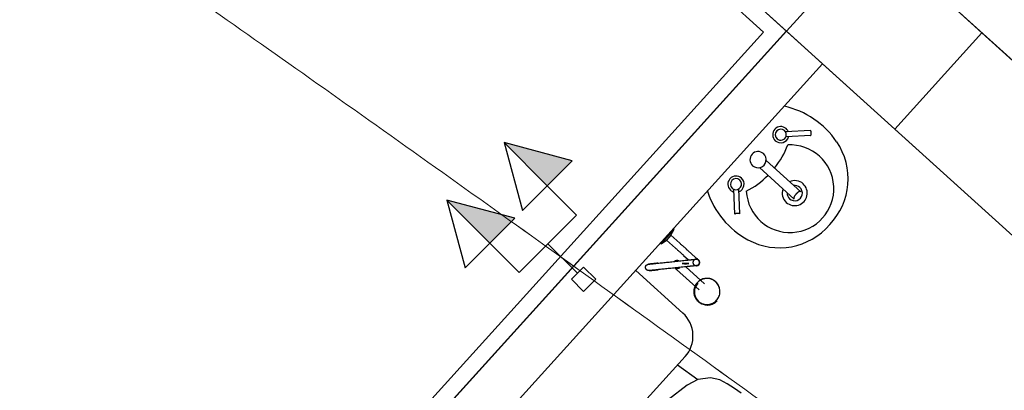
# Model space of a CAD drawing. Header units: millimetres. Extents: x 15 to 133, y 12 to 160.
# Tile 45 of 92: x 36.29 to 39.33, y 61.91 to 63.05. Entities that reach past the tile are written whole.
import ezdxf

# ---------------------------------------------------------------- set-up
doc = ezdxf.new("R2010")
doc.units = ezdxf.units.MM
doc.header["$MEASUREMENT"] = 0
doc.layers.add('Eletroduto - Marco Polo', color=6, linetype='Continuous', lineweight=9)
doc.layers.add('Layout - Marco Polo', color=252, linetype='Continuous', lineweight=25)
doc.layers.add('Parede - Marco Polo', color=7, linetype='Continuous')

msp = doc.modelspace()

# ---------------------------------------------------------------- hatches: boundary and pattern name
at = {"layer": 'Layout - Marco Polo', "linetype": 'Continuous'}
for points in [[(37.919, 62.5431), (37.7864, 62.6757), (37.9956, 62.6197)], [(37.7423, 62.3663), (37.6097, 62.4989), (37.8188, 62.4429)]]:
    msp.add_hatch(color=256, dxfattribs=at).paths.add_polyline_path(points)

# ---------------------------------------------------------------- linework, layer by layer
at = {"layer": 'Eletroduto - Marco Polo', "linetype": 'Continuous'}
for points in [[(40.4468, 60.5197), (39.5413, 61.1809), (38.699, 61.7922), (37.9156, 62.3559), (37.1867, 62.8743), (36.5082, 63.3495), (35.8756, 63.7838), (35.2846, 64.1795), (34.731, 64.5387), (34.2104, 64.8637), (33.7186, 65.1568), (33.2511, 65.4201), (32.8038, 65.6559), (32.3723, 65.8665), (31.9523, 66.054), (31.5394, 66.2207), (31.1294, 66.3689), (30.718, 66.5007), (30.3009, 66.6184), (29.8737, 66.7242), (29.4321, 66.8204), (28.9719, 66.9092), (28.4887, 66.9929), (27.9782, 67.0736), (27.4361, 67.1535), (26.8581, 67.235), (26.2399, 67.3203), (25.5771, 67.4116), (24.8656, 67.5111), (24.1009, 67.621), (23.2787, 67.7437)], [(40.4467, 60.5197), (39.5412, 61.1809), (38.6989, 61.7922), (37.9155, 62.3559), (37.1867, 62.8743), (36.5081, 63.3495), (35.8755, 63.7838), (35.2846, 64.1795), (34.731, 64.5387), (34.2104, 64.8637), (33.7185, 65.1568), (33.2511, 65.4201), (32.8038, 65.6559), (32.3723, 65.8665), (31.9522, 66.054), (31.5394, 66.2207), (31.1294, 66.3689), (30.718, 66.5007), (30.3008, 66.6184), (29.8736, 66.7242), (29.4321, 66.8204), (28.9718, 66.9092), (28.4886, 66.9929), (27.9781, 67.0736), (27.436, 67.1535), (26.858, 67.235), (26.2398, 67.3203), (25.5771, 67.4116), (24.8655, 67.5111), (24.1008, 67.621), (23.2787, 67.7437)]]:
    msp.add_spline(points, degree=3, dxfattribs=at)
at = {"layer": 'Layout - Marco Polo'}
for p, q in [((38.7301, 62.7127), (38.6531, 62.7087)), ((38.7311, 62.6972), (38.6541, 62.6932)), ((37.7864, 62.6757), (37.8425, 62.4666)), ((37.9956, 62.6197), (37.7864, 62.6757)), ((37.7864, 62.6757), (37.919, 62.5431)), ((37.7864, 62.6757), (37.919, 62.5431)), ((37.8425, 62.4666), (37.9956, 62.6197)), ((38.6801, 62.5017), (38.5731, 62.5987)), ((38.7001, 62.5237), (38.5931, 62.6207)), ((37.919, 62.5431), (38.0096, 62.4527)), ((38.4971, 62.4552), (38.4936, 62.5322)), ((38.5126, 62.4562), (38.5091, 62.5332)), ((37.6097, 62.4989), (37.6658, 62.2898)), ((37.8188, 62.4429), (37.6097, 62.4989)), ((37.6097, 62.4989), (37.7423, 62.3663)), ((37.6658, 62.2898), (37.8188, 62.4429)), ((37.9212, 62.3642), (38.0096, 62.4527)), ((38.3001, 62.3902), (38.3101, 62.4087)), ((38.3101, 62.4087), (38.3076, 62.4107)), ((38.2706, 62.3652), (38.2901, 62.3862)), ((38.2936, 62.3832), (38.2866, 62.3757)), ((38.2901, 62.3862), (38.3091, 62.4077)), ((38.3001, 62.3902), (38.2936, 62.3832)), ((38.3276, 62.3657), (38.3001, 62.3902)), ((37.7423, 62.3663), (37.8328, 62.2758)), ((37.9212, 62.3642), (37.8328, 62.2758)), ((37.9212, 62.3642), (38.0121, 62.2734)), ((38.2676, 62.3662), (38.2696, 62.3642)), ((38.2696, 62.3642), (38.2866, 62.3757)), ((38.2866, 62.3757), (38.3141, 62.3507)), ((38.3391, 62.3282), (38.3546, 62.3142)), ((38.3761, 62.3217), (38.3521, 62.3437)), ((37.9933, 62.2546), (38.0308, 62.2921)), ((38.0308, 62.2921), (38.0683, 62.2546)), ((38.3196, 62.2902), (38.3191, 62.2902)), ((38.3201, 62.2907), (38.3196, 62.2902)), ((38.4036, 62.2402), (38.3456, 62.2932)), ((38.1916, 62.2822), (38.3371, 62.1507)), ((38.3176, 62.2847), (38.3871, 62.2217)), ((38.0308, 62.2171), (37.9933, 62.2546)), ((38.0683, 62.2546), (38.0308, 62.2171)), ((38.4416, 62.2432), (38.4406, 62.2447)), ((38.3866, 62.1852), (38.3881, 62.1837)), ((38.3436, 62.0167), (38.1306, 61.7812)), ((38.3201, 61.9907), (38.3826, 61.9457)), ((38.3501, 61.9282), (38.2921, 61.8832)), ((38.3826, 61.9457), (38.3501, 61.9282)), ((38.4221, 61.9512), (38.3826, 61.9457)), ((38.4506, 61.9447), (38.4221, 61.9512)), ((38.4736, 61.9327), (38.4506, 61.9447)), ((38.4956, 61.9187), (38.4736, 61.9327)), ((38.5161, 61.9037), (38.4956, 61.9187))]:
    msp.add_line(p, q, dxfattribs=at)
for points in [[(38.7306, 62.6972), (38.7311, 62.6977), (38.7316, 62.6982), (38.7321, 62.6992), (38.7321, 62.7002), (38.7326, 62.7012), (38.7326, 62.7017), (38.7326, 62.7022), (38.7326, 62.7027), (38.7326, 62.7027), (38.7326, 62.7032), (38.7326, 62.7032), (38.7326, 62.7037), (38.7326, 62.7037), (38.7326, 62.7042), (38.7326, 62.7042), (38.7326, 62.7047), (38.7326, 62.7047), (38.7326, 62.7047), (38.7326, 62.7052), (38.7326, 62.7052), (38.7326, 62.7057), (38.7326, 62.7057), (38.7326, 62.7057), (38.7326, 62.7062), (38.7326, 62.7062), (38.7326, 62.7067), (38.7326, 62.7067), (38.7326, 62.7072), (38.7326, 62.7077), (38.7326, 62.7082), (38.7326, 62.7087), (38.7321, 62.7097), (38.7321, 62.7102), (38.7316, 62.7112), (38.7311, 62.7122), (38.7306, 62.7127)], [(38.7001, 62.5237), (38.6991, 62.5247), (38.6976, 62.5247), (38.6961, 62.5247), (38.6946, 62.5242), (38.6936, 62.5237), (38.6921, 62.5227), (38.6911, 62.5222), (38.6906, 62.5217), (38.6896, 62.5212), (38.6891, 62.5207), (38.6886, 62.5202), (38.6881, 62.5197), (38.6876, 62.5192), (38.6871, 62.5187), (38.6866, 62.5182), (38.6861, 62.5177), (38.6856, 62.5177), (38.6856, 62.5172), (38.6851, 62.5167), (38.6846, 62.5162), (38.6841, 62.5157), (38.6841, 62.5152), (38.6836, 62.5147), (38.6831, 62.5142), (38.6826, 62.5137), (38.6821, 62.5132), (38.6816, 62.5122), (38.6811, 62.5117), (38.6806, 62.5107), (38.6801, 62.5097), (38.6796, 62.5082), (38.6796, 62.5072), (38.6791, 62.5057), (38.6791, 62.5042), (38.6791, 62.5027), (38.6801, 62.5017)], [(38.5126, 62.4562), (38.5121, 62.4567), (38.5116, 62.4572), (38.5106, 62.4577), (38.5096, 62.4577), (38.5086, 62.4577), (38.5081, 62.4577), (38.5076, 62.4577), (38.5071, 62.4577), (38.5071, 62.4577), (38.5066, 62.4577), (38.5066, 62.4577), (38.5061, 62.4577), (38.5061, 62.4577), (38.5056, 62.4577), (38.5056, 62.4577), (38.5051, 62.4577), (38.5051, 62.4577), (38.5051, 62.4577), (38.5046, 62.4577), (38.5046, 62.4577), (38.5046, 62.4577), (38.5041, 62.4577), (38.5041, 62.4577), (38.5036, 62.4577), (38.5036, 62.4577), (38.5031, 62.4577), (38.5031, 62.4577), (38.5026, 62.4577), (38.5021, 62.4577), (38.5016, 62.4577), (38.5011, 62.4572), (38.5001, 62.4572), (38.4996, 62.4572), (38.4986, 62.4567), (38.4976, 62.4562), (38.4971, 62.4552)], [(38.3141, 62.3507), (38.3156, 62.3497), (38.3171, 62.3482), (38.3181, 62.3472), (38.3196, 62.3462), (38.3206, 62.3447), (38.3221, 62.3437), (38.3236, 62.3427), (38.3246, 62.3412), (38.3256, 62.3402), (38.3271, 62.3392), (38.3281, 62.3382), (38.3296, 62.3372), (38.3306, 62.3362), (38.3316, 62.3352), (38.3326, 62.3342), (38.3336, 62.3332), (38.3346, 62.3322), (38.3356, 62.3312), (38.3366, 62.3307), (38.3376, 62.3297), (38.3386, 62.3287), (38.3391, 62.3282)], [(38.3521, 62.3432), (38.3516, 62.3442), (38.3506, 62.3447), (38.3496, 62.3457), (38.3486, 62.3467), (38.3476, 62.3472), (38.3466, 62.3482), (38.3456, 62.3492), (38.3446, 62.3502), (38.3436, 62.3512), (38.3426, 62.3522), (38.3411, 62.3532), (38.3401, 62.3542), (38.3391, 62.3557), (38.3376, 62.3567), (38.3366, 62.3577), (38.3351, 62.3587), (38.3336, 62.3602), (38.3326, 62.3612), (38.3311, 62.3622), (38.3301, 62.3637), (38.3286, 62.3647), (38.3276, 62.3657)], [(38.3846, 62.3137), (38.3846, 62.3137), (38.3846, 62.3142), (38.3846, 62.3142), (38.3841, 62.3142), (38.3841, 62.3147), (38.3836, 62.3147), (38.3831, 62.3152), (38.3831, 62.3157), (38.3826, 62.3162), (38.3821, 62.3167), (38.3816, 62.3172), (38.3806, 62.3177), (38.3801, 62.3182), (38.3796, 62.3187), (38.3786, 62.3192), (38.3781, 62.3202), (38.3771, 62.3207), (38.3761, 62.3217), (38.3761, 62.3217)], [(38.2331, 62.2817), (38.2326, 62.2817), (38.2321, 62.2817), (38.2316, 62.2817), (38.2311, 62.2817), (38.2311, 62.2817), (38.2306, 62.2817), (38.2301, 62.2817), (38.2296, 62.2817), (38.2296, 62.2817), (38.2291, 62.2817), (38.2286, 62.2822), (38.2281, 62.2822), (38.2281, 62.2822), (38.2276, 62.2827), (38.2271, 62.2827), (38.2266, 62.2827), (38.2266, 62.2832), (38.2261, 62.2832), (38.2256, 62.2837), (38.2256, 62.2837), (38.2251, 62.2842), (38.2251, 62.2842), (38.2246, 62.2847), (38.2246, 62.2847), (38.2241, 62.2852), (38.2241, 62.2857), (38.2236, 62.2857), (38.2236, 62.2862), (38.2231, 62.2867), (38.2231, 62.2867), (38.2226, 62.2872), (38.2226, 62.2877), (38.2226, 62.2882), (38.2226, 62.2882), (38.2221, 62.2887), (38.2221, 62.2892), (38.2221, 62.2897), (38.2221, 62.2902), (38.2221, 62.2902), (38.2221, 62.2907), (38.2221, 62.2912), (38.2221, 62.2917), (38.2221, 62.2917), (38.2221, 62.2922), (38.2221, 62.2927), (38.2221, 62.2932), (38.2221, 62.2937), (38.2221, 62.2937), (38.2221, 62.2942), (38.2226, 62.2947), (38.2226, 62.2952), (38.2226, 62.2952), (38.2231, 62.2957), (38.2231, 62.2962), (38.2231, 62.2967), (38.2236, 62.2967), (38.2236, 62.2972), (38.2241, 62.2977), (38.2241, 62.2977), (38.2246, 62.2982), (38.2246, 62.2982), (38.2251, 62.2987), (38.2251, 62.2992), (38.2256, 62.2992), (38.2261, 62.2997), (38.2261, 62.2997), (38.2266, 62.2997), (38.2271, 62.3002), (38.2271, 62.3002), (38.2276, 62.3007), (38.2281, 62.3007), (38.2286, 62.3007), (38.2286, 62.3012), (38.2291, 62.3012), (38.2296, 62.3012), (38.2301, 62.3012), (38.2301, 62.3012), (38.2306, 62.3012), (38.2311, 62.3012)], [(38.2596, 62.3042), (38.2571, 62.3042), (38.2546, 62.3037), (38.2521, 62.3037), (38.2496, 62.3032), (38.2476, 62.3032), (38.2456, 62.3027), (38.2436, 62.3027), (38.2416, 62.3027), (38.2401, 62.3022), (38.2386, 62.3022), (38.2371, 62.3022), (38.2356, 62.3017), (38.2346, 62.3017), (38.2336, 62.3017), (38.2331, 62.3017), (38.2321, 62.3017), (38.2316, 62.3017), (38.2311, 62.3017), (38.2311, 62.3012), (38.2311, 62.3012), (38.2311, 62.3012)], [(38.2311, 62.3012), (38.2311, 62.3012), (38.2311, 62.3017), (38.2316, 62.3017), (38.2321, 62.3017), (38.2326, 62.3017), (38.2336, 62.3017), (38.2346, 62.3017), (38.2356, 62.3017), (38.2371, 62.3022), (38.2381, 62.3022), (38.2396, 62.3022), (38.2416, 62.3027), (38.2431, 62.3027), (38.2451, 62.3027), (38.2471, 62.3032), (38.2491, 62.3032), (38.2516, 62.3037), (38.2541, 62.3037), (38.2566, 62.3042), (38.2591, 62.3042), (38.2596, 62.3042)], [(38.2596, 62.3042), (38.2631, 62.3047), (38.2666, 62.3052), (38.2701, 62.3052), (38.2741, 62.3057), (38.2781, 62.3062), (38.2821, 62.3067), (38.2861, 62.3072), (38.2901, 62.3077), (38.2946, 62.3077), (38.2991, 62.3082), (38.3031, 62.3087), (38.3076, 62.3092), (38.3121, 62.3097), (38.3171, 62.3102), (38.3216, 62.3107), (38.3261, 62.3112), (38.3306, 62.3117), (38.3356, 62.3122), (38.3401, 62.3127), (38.3441, 62.3132)], [(38.3461, 62.2932), (38.3416, 62.2927), (38.3366, 62.2922), (38.3321, 62.2917), (38.3276, 62.2912), (38.3231, 62.2907), (38.3181, 62.2902), (38.3136, 62.2897), (38.3091, 62.2892), (38.3046, 62.2887), (38.3001, 62.2882), (38.2961, 62.2882), (38.2916, 62.2877), (38.2876, 62.2872), (38.2836, 62.2867), (38.2796, 62.2862), (38.2756, 62.2857), (38.2716, 62.2857), (38.2681, 62.2852), (38.2646, 62.2847), (38.2616, 62.2847)], [(38.3121, 62.2897), (38.3126, 62.2892), (38.3131, 62.2887), (38.3136, 62.2887), (38.3141, 62.2882), (38.3146, 62.2877), (38.3151, 62.2872), (38.3156, 62.2862), (38.3166, 62.2857), (38.3171, 62.2852), (38.3176, 62.2847)], [(38.3171, 62.3102), (38.3176, 62.3102), (38.3176, 62.3102)], [(38.3551, 62.3032), (38.3486, 62.3032), (38.3466, 62.3032), (38.3461, 62.3032), (38.3461, 62.3032), (38.3456, 62.3032), (38.3456, 62.3032), (38.3456, 62.3032), (38.3456, 62.3032), (38.3456, 62.3032), (38.3456, 62.3032), (38.3456, 62.3032), (38.3456, 62.3032), (38.3451, 62.3032), (38.3451, 62.3032), (38.3451, 62.3032), (38.3451, 62.3032), (38.3451, 62.3032), (38.3451, 62.3032), (38.3451, 62.3032), (38.3451, 62.3032), (38.3451, 62.3032), (38.3451, 62.3032), (38.3451, 62.3032), (38.3451, 62.3032), (38.3451, 62.3032), (38.3451, 62.3032), (38.3451, 62.3032), (38.3446, 62.3032), (38.3446, 62.3032), (38.3446, 62.3032), (38.3446, 62.3032), (38.3446, 62.3032), (38.3441, 62.3032), (38.3436, 62.3032), (38.3421, 62.3032), (38.3351, 62.3032), (38.3421, 62.3027), (38.3436, 62.3027), (38.3441, 62.3027), (38.3446, 62.3027), (38.3446, 62.3027), (38.3446, 62.3027), (38.3446, 62.3027), (38.3446, 62.3027), (38.3451, 62.3027), (38.3451, 62.3027), (38.3451, 62.3027), (38.3451, 62.3027), (38.3451, 62.3027), (38.3451, 62.3027), (38.3451, 62.3027), (38.3451, 62.3027), (38.3451, 62.3027), (38.3451, 62.3027), (38.3451, 62.3027), (38.3451, 62.3027), (38.3451, 62.3027), (38.3451, 62.3027), (38.3451, 62.3027), (38.3456, 62.3027), (38.3456, 62.3027), (38.3456, 62.3027), (38.3456, 62.3027), (38.3456, 62.3027), (38.3456, 62.3027), (38.3456, 62.3027), (38.3456, 62.3027), (38.3461, 62.3027), (38.3461, 62.3027), (38.3466, 62.3027), (38.3486, 62.3027), (38.3551, 62.3032)], [(38.3441, 62.3132), (38.3456, 62.3132), (38.3471, 62.3132), (38.3481, 62.3132), (38.3496, 62.3137), (38.3511, 62.3137), (38.3521, 62.3137), (38.3536, 62.3142), (38.3551, 62.3142), (38.3561, 62.3142), (38.3576, 62.3142), (38.3586, 62.3147), (38.3601, 62.3147), (38.3611, 62.3147), (38.3621, 62.3147), (38.3636, 62.3152), (38.3646, 62.3152), (38.3656, 62.3152), (38.3666, 62.3152), (38.3676, 62.3152), (38.3686, 62.3157), (38.3691, 62.3157), (38.3701, 62.3157), (38.3711, 62.3157), (38.3716, 62.3157), (38.3726, 62.3157), (38.3731, 62.3162), (38.3736, 62.3162), (38.3741, 62.3162), (38.3746, 62.3162), (38.3751, 62.3162), (38.3756, 62.3162), (38.3761, 62.3162), (38.3766, 62.3162), (38.3766, 62.3162), (38.3766, 62.3162), (38.3771, 62.3162), (38.3771, 62.3162), (38.3771, 62.3162)], [(38.3791, 62.2967), (38.3791, 62.2967), (38.3791, 62.2967), (38.3791, 62.2967), (38.3786, 62.2962), (38.3786, 62.2962), (38.3781, 62.2962), (38.3776, 62.2962), (38.3776, 62.2962), (38.3771, 62.2962), (38.3766, 62.2962), (38.3761, 62.2962), (38.3751, 62.2962), (38.3746, 62.2962), (38.3741, 62.2957), (38.3731, 62.2957), (38.3721, 62.2957), (38.3716, 62.2957), (38.3706, 62.2957), (38.3696, 62.2957), (38.3686, 62.2952), (38.3676, 62.2952), (38.3666, 62.2952), (38.3656, 62.2952), (38.3646, 62.2952), (38.3631, 62.2947), (38.3621, 62.2947), (38.3611, 62.2947), (38.3596, 62.2947), (38.3586, 62.2942), (38.3571, 62.2942), (38.3561, 62.2942), (38.3546, 62.2942), (38.3531, 62.2937), (38.3521, 62.2937), (38.3506, 62.2937), (38.3491, 62.2932), (38.3476, 62.2932), (38.3466, 62.2932), (38.3461, 62.2932)], [(38.3846, 62.3137), (38.3841, 62.3142), (38.3836, 62.3147), (38.3826, 62.3152), (38.3821, 62.3157), (38.3811, 62.3162), (38.3801, 62.3162), (38.3796, 62.3162), (38.3786, 62.3162), (38.3776, 62.3162), (38.3766, 62.3162), (38.3761, 62.3162), (38.3751, 62.3157), (38.3741, 62.3157), (38.3736, 62.3152), (38.3726, 62.3147), (38.3721, 62.3142), (38.3711, 62.3137), (38.3706, 62.3132), (38.3701, 62.3127), (38.3696, 62.3117), (38.3691, 62.3112), (38.3691, 62.3102), (38.3686, 62.3092), (38.3686, 62.3087), (38.3681, 62.3077), (38.3681, 62.3067), (38.3681, 62.3057), (38.3681, 62.3052), (38.3686, 62.3042), (38.3686, 62.3032), (38.3691, 62.3027), (38.3691, 62.3017), (38.3696, 62.3012), (38.3701, 62.3002), (38.3706, 62.2997), (38.3716, 62.2992), (38.3721, 62.2987), (38.3726, 62.2982), (38.3736, 62.2977), (38.3746, 62.2972), (38.3751, 62.2967), (38.3761, 62.2967), (38.3771, 62.2967), (38.3776, 62.2962), (38.3786, 62.2962), (38.3796, 62.2967), (38.3801, 62.2967), (38.3811, 62.2967), (38.3821, 62.2972), (38.3826, 62.2977), (38.3836, 62.2982), (38.3841, 62.2987), (38.3851, 62.2992), (38.3856, 62.2997), (38.3861, 62.3002), (38.3866, 62.3012), (38.3871, 62.3017), (38.3876, 62.3027), (38.3876, 62.3037), (38.3881, 62.3042), (38.3881, 62.3052), (38.3881, 62.3062), (38.3881, 62.3067), (38.3881, 62.3077), (38.3881, 62.3087), (38.3876, 62.3097), (38.3871, 62.3102), (38.3871, 62.3112), (38.3866, 62.3117), (38.3861, 62.3127), (38.3856, 62.3132), (38.3846, 62.3137)], [(38.3846, 62.3137), (38.3841, 62.3142), (38.3836, 62.3147), (38.3826, 62.3152), (38.3821, 62.3157), (38.3811, 62.3162), (38.3801, 62.3162), (38.3796, 62.3162), (38.3786, 62.3162), (38.3776, 62.3162), (38.3766, 62.3162), (38.3761, 62.3162), (38.3751, 62.3157), (38.3741, 62.3157), (38.3736, 62.3152), (38.3726, 62.3147), (38.3721, 62.3142), (38.3711, 62.3137), (38.3706, 62.3132), (38.3701, 62.3127), (38.3696, 62.3117), (38.3691, 62.3112), (38.3691, 62.3102), (38.3686, 62.3092), (38.3686, 62.3087), (38.3681, 62.3077), (38.3681, 62.3067), (38.3681, 62.3057), (38.3681, 62.3052), (38.3686, 62.3042), (38.3686, 62.3032), (38.3691, 62.3027), (38.3691, 62.3017), (38.3696, 62.3012), (38.3701, 62.3002), (38.3706, 62.2997), (38.3716, 62.2992), (38.3721, 62.2987), (38.3726, 62.2982), (38.3736, 62.2977), (38.3746, 62.2972), (38.3751, 62.2967), (38.3761, 62.2967), (38.3771, 62.2967), (38.3776, 62.2962), (38.3786, 62.2962), (38.3796, 62.2967), (38.3801, 62.2967), (38.3811, 62.2967), (38.3821, 62.2972), (38.3826, 62.2977), (38.3836, 62.2982), (38.3841, 62.2987), (38.3851, 62.2992), (38.3856, 62.2997), (38.3861, 62.3002), (38.3866, 62.3012), (38.3871, 62.3017), (38.3876, 62.3027), (38.3876, 62.3037), (38.3881, 62.3042), (38.3881, 62.3052), (38.3881, 62.3062), (38.3881, 62.3067), (38.3881, 62.3077), (38.3881, 62.3087), (38.3876, 62.3097), (38.3871, 62.3102), (38.3871, 62.3112), (38.3866, 62.3117), (38.3861, 62.3127), (38.3856, 62.3132), (38.3846, 62.3137)], [(38.3846, 62.3137), (38.3841, 62.3142), (38.3836, 62.3147), (38.3826, 62.3152), (38.3821, 62.3157), (38.3811, 62.3162), (38.3801, 62.3162), (38.3796, 62.3162), (38.3786, 62.3162), (38.3776, 62.3162), (38.3766, 62.3162), (38.3761, 62.3162), (38.3751, 62.3157), (38.3741, 62.3157), (38.3736, 62.3152), (38.3726, 62.3147), (38.3721, 62.3142), (38.3711, 62.3137), (38.3706, 62.3132), (38.3701, 62.3127), (38.3696, 62.3117), (38.3691, 62.3112), (38.3691, 62.3102), (38.3686, 62.3092), (38.3686, 62.3087), (38.3681, 62.3077), (38.3681, 62.3067), (38.3681, 62.3057), (38.3681, 62.3052), (38.3686, 62.3042), (38.3686, 62.3032), (38.3691, 62.3027), (38.3691, 62.3017), (38.3696, 62.3012), (38.3701, 62.3002), (38.3706, 62.2997), (38.3716, 62.2992), (38.3721, 62.2987), (38.3726, 62.2982), (38.3736, 62.2977), (38.3746, 62.2972), (38.3751, 62.2967), (38.3761, 62.2967), (38.3771, 62.2967), (38.3776, 62.2962), (38.3786, 62.2962), (38.3796, 62.2967), (38.3801, 62.2967), (38.3811, 62.2967), (38.3821, 62.2972), (38.3826, 62.2977), (38.3836, 62.2982), (38.3841, 62.2987), (38.3851, 62.2992), (38.3856, 62.2997), (38.3861, 62.3002), (38.3866, 62.3012), (38.3871, 62.3017), (38.3876, 62.3027), (38.3876, 62.3037), (38.3881, 62.3042), (38.3881, 62.3052), (38.3881, 62.3062), (38.3881, 62.3067), (38.3881, 62.3077), (38.3881, 62.3087), (38.3876, 62.3097), (38.3871, 62.3102), (38.3871, 62.3112), (38.3866, 62.3117), (38.3861, 62.3127), (38.3856, 62.3132), (38.3846, 62.3137)], [(38.3846, 62.3137), (38.3841, 62.3142), (38.3836, 62.3147), (38.3826, 62.3152), (38.3821, 62.3157), (38.3811, 62.3162), (38.3801, 62.3162), (38.3796, 62.3162), (38.3786, 62.3162), (38.3776, 62.3162), (38.3766, 62.3162), (38.3761, 62.3162), (38.3751, 62.3157), (38.3741, 62.3157), (38.3736, 62.3152), (38.3726, 62.3147), (38.3721, 62.3142), (38.3711, 62.3137), (38.3706, 62.3132), (38.3701, 62.3127), (38.3696, 62.3117), (38.3691, 62.3112), (38.3691, 62.3102), (38.3686, 62.3092), (38.3686, 62.3087), (38.3681, 62.3077), (38.3681, 62.3067), (38.3681, 62.3057), (38.3681, 62.3052), (38.3686, 62.3042), (38.3686, 62.3032), (38.3691, 62.3027), (38.3691, 62.3017), (38.3696, 62.3012), (38.3701, 62.3002), (38.3706, 62.2997), (38.3716, 62.2992), (38.3721, 62.2987), (38.3726, 62.2982), (38.3736, 62.2977), (38.3746, 62.2972), (38.3751, 62.2967), (38.3761, 62.2967), (38.3771, 62.2967), (38.3776, 62.2962), (38.3786, 62.2962), (38.3796, 62.2967), (38.3801, 62.2967), (38.3811, 62.2967), (38.3821, 62.2972), (38.3826, 62.2977), (38.3836, 62.2982), (38.3841, 62.2987), (38.3851, 62.2992), (38.3856, 62.2997), (38.3861, 62.3002), (38.3866, 62.3012), (38.3871, 62.3017), (38.3876, 62.3027), (38.3876, 62.3037), (38.3881, 62.3042), (38.3881, 62.3052), (38.3881, 62.3062), (38.3881, 62.3067), (38.3881, 62.3077), (38.3881, 62.3087), (38.3876, 62.3097), (38.3871, 62.3102), (38.3871, 62.3112), (38.3866, 62.3117), (38.3861, 62.3127), (38.3856, 62.3132), (38.3846, 62.3137)], [(38.3846, 62.3137), (38.3841, 62.3142), (38.3836, 62.3147), (38.3826, 62.3152), (38.3821, 62.3157), (38.3811, 62.3162), (38.3801, 62.3162), (38.3796, 62.3162), (38.3786, 62.3162), (38.3776, 62.3162), (38.3766, 62.3162), (38.3761, 62.3162), (38.3751, 62.3157), (38.3741, 62.3157), (38.3736, 62.3152), (38.3726, 62.3147), (38.3721, 62.3142), (38.3711, 62.3137), (38.3706, 62.3132), (38.3701, 62.3127), (38.3696, 62.3117), (38.3691, 62.3112), (38.3691, 62.3102), (38.3686, 62.3092), (38.3686, 62.3087), (38.3681, 62.3077), (38.3681, 62.3067), (38.3681, 62.3057), (38.3681, 62.3052), (38.3686, 62.3042), (38.3686, 62.3032), (38.3691, 62.3027), (38.3691, 62.3017), (38.3696, 62.3012), (38.3701, 62.3002), (38.3706, 62.2997), (38.3716, 62.2992), (38.3721, 62.2987), (38.3726, 62.2982), (38.3736, 62.2977), (38.3746, 62.2972), (38.3751, 62.2967), (38.3761, 62.2967), (38.3771, 62.2967), (38.3776, 62.2962), (38.3786, 62.2962), (38.3796, 62.2967), (38.3801, 62.2967), (38.3811, 62.2967), (38.3821, 62.2972), (38.3826, 62.2977), (38.3836, 62.2982), (38.3841, 62.2987), (38.3851, 62.2992), (38.3856, 62.2997), (38.3861, 62.3002), (38.3866, 62.3012), (38.3871, 62.3017), (38.3876, 62.3027), (38.3876, 62.3037), (38.3881, 62.3042), (38.3881, 62.3052), (38.3881, 62.3062), (38.3881, 62.3067), (38.3881, 62.3077), (38.3881, 62.3087), (38.3876, 62.3097), (38.3871, 62.3102), (38.3871, 62.3112), (38.3866, 62.3117), (38.3861, 62.3127), (38.3856, 62.3132), (38.3846, 62.3137)], [(38.3846, 62.3137), (38.3841, 62.3142), (38.3836, 62.3147), (38.3826, 62.3152), (38.3821, 62.3157), (38.3811, 62.3162), (38.3801, 62.3162), (38.3796, 62.3162), (38.3786, 62.3162), (38.3776, 62.3162), (38.3766, 62.3162), (38.3761, 62.3162), (38.3751, 62.3157), (38.3741, 62.3157), (38.3736, 62.3152), (38.3726, 62.3147), (38.3721, 62.3142), (38.3711, 62.3137), (38.3706, 62.3132), (38.3701, 62.3127), (38.3696, 62.3117), (38.3691, 62.3112), (38.3691, 62.3102), (38.3686, 62.3092), (38.3686, 62.3087), (38.3681, 62.3077), (38.3681, 62.3067), (38.3681, 62.3057), (38.3681, 62.3052), (38.3686, 62.3042), (38.3686, 62.3032), (38.3691, 62.3027), (38.3691, 62.3017), (38.3696, 62.3012), (38.3701, 62.3002), (38.3706, 62.2997), (38.3716, 62.2992), (38.3721, 62.2987), (38.3726, 62.2982), (38.3736, 62.2977), (38.3746, 62.2972), (38.3751, 62.2967), (38.3761, 62.2967), (38.3771, 62.2967), (38.3776, 62.2962), (38.3786, 62.2962), (38.3796, 62.2967), (38.3801, 62.2967), (38.3811, 62.2967), (38.3821, 62.2972), (38.3826, 62.2977), (38.3836, 62.2982), (38.3841, 62.2987), (38.3851, 62.2992), (38.3856, 62.2997), (38.3861, 62.3002), (38.3866, 62.3012), (38.3871, 62.3017), (38.3876, 62.3027), (38.3876, 62.3037), (38.3881, 62.3042), (38.3881, 62.3052), (38.3881, 62.3062), (38.3881, 62.3067), (38.3881, 62.3077), (38.3881, 62.3087), (38.3876, 62.3097), (38.3871, 62.3102), (38.3871, 62.3112), (38.3866, 62.3117), (38.3861, 62.3127), (38.3856, 62.3132), (38.3846, 62.3137)], [(38.3846, 62.3137), (38.3841, 62.3142), (38.3836, 62.3147), (38.3826, 62.3152), (38.3821, 62.3157), (38.3811, 62.3162), (38.3801, 62.3162), (38.3796, 62.3162), (38.3786, 62.3162), (38.3776, 62.3162), (38.3766, 62.3162), (38.3761, 62.3162), (38.3751, 62.3157), (38.3741, 62.3157), (38.3736, 62.3152), (38.3726, 62.3147), (38.3721, 62.3142), (38.3711, 62.3137), (38.3706, 62.3132), (38.3701, 62.3127), (38.3696, 62.3117), (38.3691, 62.3112), (38.3691, 62.3102), (38.3686, 62.3092), (38.3686, 62.3087), (38.3681, 62.3077), (38.3681, 62.3067), (38.3681, 62.3057), (38.3681, 62.3052), (38.3686, 62.3042), (38.3686, 62.3032), (38.3691, 62.3027), (38.3691, 62.3017), (38.3696, 62.3012), (38.3701, 62.3002), (38.3706, 62.2997), (38.3716, 62.2992), (38.3721, 62.2987), (38.3726, 62.2982), (38.3736, 62.2977), (38.3746, 62.2972), (38.3751, 62.2967), (38.3761, 62.2967), (38.3771, 62.2967), (38.3776, 62.2962), (38.3786, 62.2962), (38.3796, 62.2967), (38.3801, 62.2967), (38.3811, 62.2967), (38.3821, 62.2972), (38.3826, 62.2977), (38.3836, 62.2982), (38.3841, 62.2987), (38.3851, 62.2992), (38.3856, 62.2997), (38.3861, 62.3002), (38.3866, 62.3012), (38.3871, 62.3017), (38.3876, 62.3027), (38.3876, 62.3037), (38.3881, 62.3042), (38.3881, 62.3052), (38.3881, 62.3062), (38.3881, 62.3067), (38.3881, 62.3077), (38.3881, 62.3087), (38.3876, 62.3097), (38.3871, 62.3102), (38.3871, 62.3112), (38.3866, 62.3117), (38.3861, 62.3127), (38.3856, 62.3132), (38.3846, 62.3137)], [(38.3846, 62.3137), (38.3841, 62.3142), (38.3836, 62.3147), (38.3826, 62.3152), (38.3821, 62.3157), (38.3811, 62.3162), (38.3801, 62.3162), (38.3796, 62.3162), (38.3786, 62.3162), (38.3776, 62.3162), (38.3766, 62.3162), (38.3761, 62.3162), (38.3751, 62.3157), (38.3741, 62.3157), (38.3736, 62.3152), (38.3726, 62.3147), (38.3721, 62.3142), (38.3711, 62.3137), (38.3706, 62.3132), (38.3701, 62.3127), (38.3696, 62.3117), (38.3691, 62.3112), (38.3691, 62.3102), (38.3686, 62.3092), (38.3686, 62.3087), (38.3681, 62.3077), (38.3681, 62.3067), (38.3681, 62.3057), (38.3681, 62.3052), (38.3686, 62.3042), (38.3686, 62.3032), (38.3691, 62.3027), (38.3691, 62.3017), (38.3696, 62.3012), (38.3701, 62.3002), (38.3706, 62.2997), (38.3716, 62.2992), (38.3721, 62.2987), (38.3726, 62.2982), (38.3736, 62.2977), (38.3746, 62.2972), (38.3751, 62.2967), (38.3761, 62.2967), (38.3771, 62.2967), (38.3776, 62.2962), (38.3786, 62.2962), (38.3796, 62.2967), (38.3801, 62.2967), (38.3811, 62.2967), (38.3821, 62.2972), (38.3826, 62.2977), (38.3836, 62.2982), (38.3841, 62.2987), (38.3851, 62.2992), (38.3856, 62.2997), (38.3861, 62.3002), (38.3866, 62.3012), (38.3871, 62.3017), (38.3876, 62.3027), (38.3876, 62.3037), (38.3881, 62.3042), (38.3881, 62.3052), (38.3881, 62.3062), (38.3881, 62.3067), (38.3881, 62.3077), (38.3881, 62.3087), (38.3876, 62.3097), (38.3871, 62.3102), (38.3871, 62.3112), (38.3866, 62.3117), (38.3861, 62.3127), (38.3856, 62.3132), (38.3846, 62.3137)], [(38.3846, 62.3137), (38.3841, 62.3142), (38.3836, 62.3147), (38.3826, 62.3152), (38.3821, 62.3157), (38.3811, 62.3162), (38.3801, 62.3162), (38.3796, 62.3162), (38.3786, 62.3162), (38.3776, 62.3162), (38.3766, 62.3162), (38.3761, 62.3162), (38.3751, 62.3157), (38.3741, 62.3157), (38.3736, 62.3152), (38.3726, 62.3147), (38.3721, 62.3142), (38.3711, 62.3137), (38.3706, 62.3132), (38.3701, 62.3127), (38.3696, 62.3117), (38.3691, 62.3112), (38.3691, 62.3102), (38.3686, 62.3092), (38.3686, 62.3087), (38.3681, 62.3077), (38.3681, 62.3067), (38.3681, 62.3057), (38.3681, 62.3052), (38.3686, 62.3042), (38.3686, 62.3032), (38.3691, 62.3027), (38.3691, 62.3017), (38.3696, 62.3012), (38.3701, 62.3002), (38.3706, 62.2997), (38.3716, 62.2992), (38.3721, 62.2987), (38.3726, 62.2982), (38.3736, 62.2977), (38.3746, 62.2972), (38.3751, 62.2967), (38.3761, 62.2967), (38.3771, 62.2967), (38.3776, 62.2962), (38.3786, 62.2962), (38.3796, 62.2967), (38.3801, 62.2967), (38.3811, 62.2967), (38.3821, 62.2972), (38.3826, 62.2977), (38.3836, 62.2982), (38.3841, 62.2987), (38.3851, 62.2992), (38.3856, 62.2997), (38.3861, 62.3002), (38.3866, 62.3012), (38.3871, 62.3017), (38.3876, 62.3027), (38.3876, 62.3037), (38.3881, 62.3042), (38.3881, 62.3052), (38.3881, 62.3062), (38.3881, 62.3067), (38.3881, 62.3077), (38.3881, 62.3087), (38.3876, 62.3097), (38.3871, 62.3102), (38.3871, 62.3112), (38.3866, 62.3117), (38.3861, 62.3127), (38.3856, 62.3132), (38.3846, 62.3137)], [(38.3696, 62.3007), (38.3701, 62.3002), (38.3701, 62.3002), (38.3706, 62.2997), (38.3711, 62.2997), (38.3711, 62.2992), (38.3711, 62.2992), (38.3716, 62.2992), (38.3716, 62.2992)], [(38.3771, 62.3162), (38.3776, 62.3162), (38.3781, 62.3162), (38.3781, 62.3162), (38.3786, 62.3162), (38.3791, 62.3162), (38.3796, 62.3162), (38.3801, 62.3162), (38.3801, 62.3162), (38.3806, 62.3162), (38.3811, 62.3162), (38.3816, 62.3157), (38.3816, 62.3157), (38.3821, 62.3157), (38.3826, 62.3152), (38.3831, 62.3152), (38.3831, 62.3152), (38.3836, 62.3147), (38.3841, 62.3147), (38.3841, 62.3142), (38.3846, 62.3142), (38.3851, 62.3137), (38.3851, 62.3137), (38.3856, 62.3132), (38.3856, 62.3132), (38.3861, 62.3127), (38.3861, 62.3122), (38.3866, 62.3122), (38.3866, 62.3117), (38.3866, 62.3112), (38.3871, 62.3112), (38.3871, 62.3107), (38.3876, 62.3102), (38.3876, 62.3097), (38.3876, 62.3097), (38.3876, 62.3092), (38.3881, 62.3087), (38.3881, 62.3082), (38.3881, 62.3077), (38.3881, 62.3077), (38.3881, 62.3072), (38.3881, 62.3067), (38.3881, 62.3062), (38.3881, 62.3062), (38.3881, 62.3057), (38.3881, 62.3052), (38.3881, 62.3047), (38.3881, 62.3042), (38.3876, 62.3042), (38.3876, 62.3037), (38.3876, 62.3032), (38.3876, 62.3027), (38.3871, 62.3027), (38.3871, 62.3022), (38.3871, 62.3017), (38.3866, 62.3012), (38.3866, 62.3012), (38.3861, 62.3007), (38.3861, 62.3002), (38.3861, 62.3002), (38.3856, 62.2997), (38.3851, 62.2997), (38.3851, 62.2992), (38.3846, 62.2987), (38.3846, 62.2987), (38.3841, 62.2982), (38.3836, 62.2982), (38.3836, 62.2982), (38.3831, 62.2977), (38.3826, 62.2977), (38.3826, 62.2972), (38.3821, 62.2972), (38.3816, 62.2972), (38.3811, 62.2967), (38.3811, 62.2967), (38.3806, 62.2967), (38.3801, 62.2967), (38.3796, 62.2967), (38.3796, 62.2967), (38.3791, 62.2967)], [(38.2616, 62.2847), (38.2591, 62.2842), (38.2566, 62.2837), (38.2541, 62.2837), (38.2516, 62.2832), (38.2496, 62.2832), (38.2476, 62.2832), (38.2456, 62.2827), (38.2436, 62.2827), (38.2421, 62.2827), (38.2406, 62.2822), (38.2391, 62.2822), (38.2376, 62.2822), (38.2366, 62.2817), (38.2356, 62.2817), (38.2351, 62.2817), (38.2341, 62.2817), (38.2336, 62.2817), (38.2331, 62.2817), (38.2331, 62.2817), (38.2331, 62.2817), (38.2331, 62.2817)], [(38.2331, 62.2817), (38.2331, 62.2817), (38.2331, 62.2817), (38.2336, 62.2817), (38.2341, 62.2817), (38.2346, 62.2817), (38.2356, 62.2817), (38.2366, 62.2817), (38.2376, 62.2822), (38.2391, 62.2822), (38.2401, 62.2822), (38.2416, 62.2822), (38.2436, 62.2827), (38.2451, 62.2827), (38.2471, 62.2832), (38.2491, 62.2832), (38.2516, 62.2832), (38.2536, 62.2837), (38.2561, 62.2837), (38.2586, 62.2842), (38.2611, 62.2842)], [(38.4381, 62.2472), (38.4351, 62.2492), (38.4326, 62.2512), (38.4296, 62.2532), (38.4261, 62.2542), (38.4226, 62.2557), (38.4196, 62.2567), (38.4161, 62.2572), (38.4126, 62.2572), (38.4091, 62.2572), (38.4056, 62.2572), (38.4021, 62.2562), (38.3986, 62.2557), (38.3951, 62.2542), (38.3921, 62.2527), (38.3891, 62.2512), (38.3861, 62.2487), (38.3836, 62.2467), (38.3811, 62.2442), (38.3786, 62.2412), (38.3766, 62.2387), (38.3751, 62.2357), (38.3736, 62.2322), (38.3726, 62.2292), (38.3716, 62.2257), (38.3711, 62.2222), (38.3706, 62.2187), (38.3706, 62.2152), (38.3711, 62.2117), (38.3716, 62.2082), (38.3726, 62.2047), (38.3736, 62.2012), (38.3751, 62.1982), (38.3771, 62.1952), (38.3791, 62.1922), (38.3811, 62.1897), (38.3836, 62.1872), (38.3866, 62.1847), (38.3896, 62.1827), (38.3926, 62.1812), (38.3956, 62.1797), (38.3991, 62.1787), (38.4026, 62.1777), (38.4061, 62.1772), (38.4096, 62.1767), (38.4131, 62.1767), (38.4166, 62.1772), (38.4201, 62.1777), (38.4231, 62.1787), (38.4266, 62.1797), (38.4296, 62.1812), (38.4326, 62.1832), (38.4356, 62.1852), (38.4386, 62.1877), (38.4406, 62.1902), (38.4431, 62.1927), (38.4451, 62.1957), (38.4466, 62.1987), (38.4481, 62.2017), (38.4496, 62.2052), (38.4506, 62.2087), (38.4511, 62.2122), (38.4511, 62.2157), (38.4511, 62.2192), (38.4511, 62.2227), (38.4501, 62.2262), (38.4496, 62.2292), (38.4481, 62.2327), (38.4466, 62.2357), (38.4446, 62.2392), (38.4426, 62.2417), (38.4406, 62.2447), (38.4381, 62.2472)], [(38.4466, 62.2362), (38.4456, 62.2377), (38.4446, 62.2387), (38.4441, 62.2402), (38.4431, 62.2417), (38.4421, 62.2427), (38.4411, 62.2442), (38.4401, 62.2452), (38.4386, 62.2462), (38.4376, 62.2472), (38.4361, 62.2487), (38.4351, 62.2497), (38.4336, 62.2502), (38.4326, 62.2512), (38.4311, 62.2522), (38.4296, 62.2527), (38.4281, 62.2537), (38.4266, 62.2542), (38.4251, 62.2547), (38.4236, 62.2552), (38.4221, 62.2557), (38.4206, 62.2562), (38.4191, 62.2567), (38.4176, 62.2567), (38.4161, 62.2572), (38.4141, 62.2572), (38.4126, 62.2572), (38.4111, 62.2572), (38.4096, 62.2572), (38.4081, 62.2572), (38.4061, 62.2572), (38.4046, 62.2567), (38.4031, 62.2562), (38.4016, 62.2562), (38.4001, 62.2557), (38.3986, 62.2552), (38.3971, 62.2547), (38.3956, 62.2542), (38.3941, 62.2532), (38.3926, 62.2527), (38.3911, 62.2517), (38.3896, 62.2512), (38.3886, 62.2502)], [(38.4486, 62.2317), (38.4471, 62.2352), (38.4451, 62.2382), (38.4431, 62.2412), (38.4411, 62.2442), (38.4386, 62.2467), (38.4356, 62.2492), (38.4326, 62.2512), (38.4296, 62.2527), (38.4261, 62.2542), (38.4226, 62.2557), (38.4191, 62.2567), (38.4156, 62.2572), (38.4121, 62.2572), (38.4086, 62.2572), (38.4051, 62.2572), (38.4016, 62.2562), (38.3981, 62.2552), (38.3946, 62.2542), (38.3911, 62.2522)], [(38.3756, 62.2362), (38.3751, 62.2347), (38.3741, 62.2332), (38.3736, 62.2317), (38.3731, 62.2302), (38.3726, 62.2287), (38.3721, 62.2272), (38.3716, 62.2257), (38.3716, 62.2242), (38.3711, 62.2222), (38.3711, 62.2207), (38.3706, 62.2192), (38.3706, 62.2177), (38.3706, 62.2162), (38.3706, 62.2142), (38.3711, 62.2127), (38.3711, 62.2112), (38.3716, 62.2097), (38.3716, 62.2082), (38.3721, 62.2067), (38.3726, 62.2047), (38.3731, 62.2032), (38.3736, 62.2017), (38.3741, 62.2002), (38.3751, 62.1992), (38.3756, 62.1977), (38.3766, 62.1962), (38.3771, 62.1947), (38.3781, 62.1937), (38.3791, 62.1922), (38.3801, 62.1912), (38.3811, 62.1897), (38.3821, 62.1887), (38.3836, 62.1877), (38.3846, 62.1862), (38.3856, 62.1852), (38.3871, 62.1847), (38.3886, 62.1837), (38.3896, 62.1827), (38.3911, 62.1817), (38.3926, 62.1812), (38.3941, 62.1807), (38.3956, 62.1797)], [(38.3826, 62.2427), (38.3806, 62.2397), (38.3786, 62.2367), (38.3766, 62.2337), (38.3751, 62.2307), (38.3741, 62.2272), (38.3731, 62.2237), (38.3726, 62.2202), (38.3726, 62.2167), (38.3726, 62.2132), (38.3726, 62.2092), (38.3736, 62.2057), (38.3746, 62.2027), (38.3761, 62.1992), (38.3776, 62.1957), (38.3796, 62.1927), (38.3816, 62.1902), (38.3841, 62.1872), (38.3866, 62.1847), (38.3896, 62.1827), (38.3926, 62.1807), (38.3956, 62.1792), (38.3991, 62.1777), (38.4021, 62.1767), (38.4056, 62.1762), (38.4091, 62.1757), (38.4131, 62.1752), (38.4166, 62.1757), (38.4201, 62.1762), (38.4236, 62.1772), (38.4271, 62.1782), (38.4301, 62.1797), (38.4331, 62.1812), (38.4361, 62.1832)], [(38.3781, 62.2362), (38.3761, 62.2327), (38.3751, 62.2297), (38.3736, 62.2262), (38.3731, 62.2227), (38.3726, 62.2192), (38.3726, 62.2157), (38.3726, 62.2122), (38.3731, 62.2082), (38.3736, 62.2047), (38.3751, 62.2017), (38.3761, 62.1982), (38.3781, 62.1952), (38.3801, 62.1922), (38.3821, 62.1892), (38.3846, 62.1867), (38.3871, 62.1842), (38.3901, 62.1822), (38.3931, 62.1802), (38.3966, 62.1787), (38.3996, 62.1777), (38.4031, 62.1767), (38.4066, 62.1757), (38.4101, 62.1757), (38.4141, 62.1752), (38.4176, 62.1757), (38.4211, 62.1762), (38.4246, 62.1772), (38.4276, 62.1782), (38.4311, 62.1797), (38.4341, 62.1817), (38.4371, 62.1837), (38.4396, 62.1862), (38.4421, 62.1887)], [(38.3711, 62.2247), (38.3706, 62.2207), (38.3706, 62.2172), (38.3706, 62.2132), (38.3711, 62.2097), (38.3721, 62.2062), (38.3731, 62.2027), (38.3746, 62.1992), (38.3766, 62.1957), (38.3786, 62.1927), (38.3811, 62.1897), (38.3836, 62.1872), (38.3866, 62.1847), (38.3896, 62.1827), (38.3931, 62.1807), (38.3966, 62.1792), (38.4001, 62.1782)]]:
    msp.add_lwpolyline(points, dxfattribs=at)
for centre, radius, start, end in [((38.5921, 62.5297), 0.2644, 34.2052, 77.4753), ((38.6386, 62.7002), 0.025, 47.8403, 227.84), ((38.6386, 62.7002), 0.017, 47.8403, 227.84), ((38.6386, 62.7002), 0.017, 227.84, 47.8403), ((38.6386, 62.7002), 0.025, 20.787, 47.8403), ((38.6386, 62.7002), 0.025, 227.84, 344.894), ((38.6671, 62.5337), 0.135, 183.303, 92.8959), ((38.4111, 62.7637), 0.2666, 321.401, 339.16), ((38.6426, 62.5642), 0.2035, 316.184, 34.2052), ((38.5686, 62.6232), 0.025, 47.8403, 227.84), ((38.5686, 62.6232), 0.025, 227.84, 47.8403), ((38.5006, 62.5477), 0.025, 47.8403, 227.84), ((38.5006, 62.5477), 0.017, 47.8403, 227.84), ((38.5006, 62.5477), 0.017, 245.9, 47.8403), ((38.5006, 62.5477), 0.025, 290.787, 47.8403), ((38.4111, 62.7637), 0.2666, 297.039, 314.95), ((38.5006, 62.5477), 0.017, 227.84, 245.9), ((38.6816, 62.5202), 0.0386, 160.723, 227.84), ((38.6816, 62.5202), 0.0386, 227.84, 47.8403), ((38.6816, 62.5202), 0.0386, 47.8403, 114.958), ((38.6816, 62.5202), 0.0235, 227.84, 47.8403), ((38.6816, 62.5202), 0.0235, 47.8403, 98.1588), ((38.6636, 62.6087), 0.2644, 198.205, 241.475), ((38.5006, 62.5477), 0.025, 227.84, 254.894), ((38.6816, 62.5202), 0.0235, 177.523, 227.84), ((38.6346, 62.5552), 0.2035, 241.475, 319.496), ((38.3191, 62.3002), 0.0125, 62.8403, 130.814), ((38.3191, 62.3002), 0.0125, 242.84, 313.331), ((38.3781, 62.3062), 0.01, 80.8403, 86.9627), ((38.3781, 62.3062), 0.01, 275.84, 1.2057), ((38.3781, 62.3062), 0.01, 50.8403, 76.1624), ((38.3781, 62.3062), 0.01, 20.8403, 26.8892), ((38.3781, 62.3062), 0.01, 5.8403, 11.9546), ((38.2736, 62.0802), 0.0946, 317.84, 47.8403)]:
    msp.add_arc(centre, radius, start, end, dxfattribs=at)
at = {"layer": 'Parede - Marco Polo'}
for p, q in [((37.0661, 64.3917), (38.5856, 63.0157)), ((37.1216, 64.4087), (42.6596, 59.3947)), ((38.6566, 63.0192), (37.4331, 64.1267)), ((38.6566, 63.0192), (38.9251, 63.3157)), ((41.3711, 61.1012), (38.9251, 63.3162)), ((38.9251, 63.3157), (39.2586, 63.0137)), ((38.5856, 63.0157), (35.1576, 59.2292)), ((38.6561, 63.0197), (35.6711, 59.7232)), ((37.5491, 61.7962), (38.6566, 63.0192)), ((38.6566, 63.0192), (38.7676, 62.9187)), ((38.9901, 62.7172), (39.2586, 63.0137)), ((39.2586, 63.0137), (38.9901, 62.7172)), ((39.2586, 63.0137), (42.8166, 59.7922)), ((38.7676, 62.9187), (37.7611, 61.8067)), ((38.9901, 62.7172), (38.7676, 62.9187)), ((39.5831, 62.1802), (38.9901, 62.7172))]:
    msp.add_line(p, q, dxfattribs=at)

doc.saveas('drawing.dxf')
